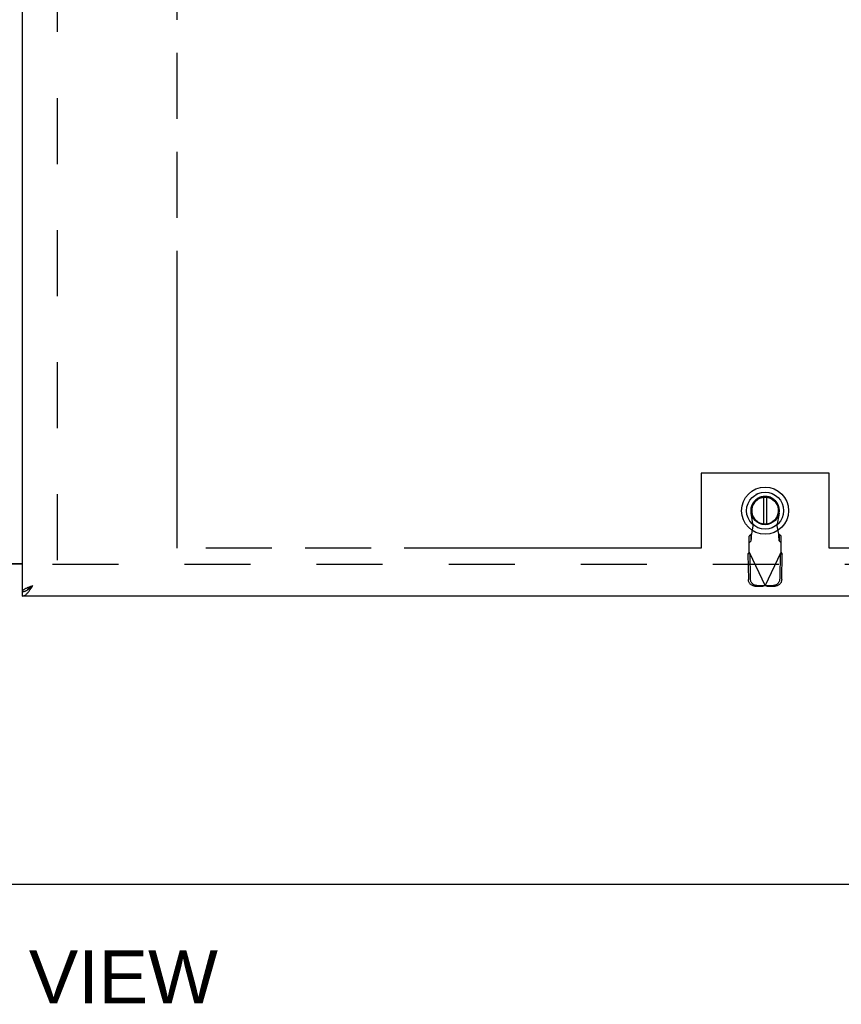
# Model space of a CAD drawing. Header units: inches. Extents: x 0 to 281, y 0 to 182.
# Tile 4 of 19: x 90 to 109, y 45 to 68. Entities that reach past the tile are written whole.
import ezdxf

# ---------------------------------------------------------------- set-up
doc = ezdxf.new("R2010")
doc.units = ezdxf.units.IN
doc.header["$LTSCALE"] = 15.47
doc.header["$MEASUREMENT"] = 0
doc.linetypes.add('HIDDEN', pattern=[0.2, 0.1, -0.1])
doc.linetypes.add('PHANTOM', pattern=[0.8, 0.45, -0.05, 0.1, -0.05, 0.1, -0.05])
doc.layers.get('0').update_dxf_attribs({"linetype": 'CONTINUOUS'})
for name, color, linetype in [('AVAILABLE_DOOR_SPACE', 7, 'CONTINUOUS'), ('DEFAULT_2', 8, 'HIDDEN'), ('DIMENSIONS', 7, 'CONTINUOUS')]:
    doc.layers.add(name, color=color, linetype=linetype)
doc.styles.get("Standard").update_dxf_attribs({"font": 'arial.ttf'})
doc.dimstyles.new('DIMSTYLE_1', dxfattribs={"dimtxt": 1.240909, "dimasz": 1.654545, "dimexe": 0.09, "dimexo": 0.07, "dimgap": 0.0375, "dimtad": 0, "dimtih": 1, "dimtoh": 1, "dimzin": 4, "dimdsep": 46, "dimtxsty": 'Standard', "dimblk": '_FILLED', "dimblk1": '_FILLED', "dimblk2": '_FILLED', "dimcen": 0.09, "dimazin": 1, "dimtfac": 1, "dimtofl": 0, "dimtmove": 0, "dimatfit": 3, "dimldrblk": '_FILLED', "dimfxl": 0, "dimtolj": 1, "dimtzin": 4, "dimarcsym": 0})

# ---------------------------------------------------------------- blocks, each defined once
blk = doc.blocks.new('_FILLED')
at = {"color": 0, "linetype": 'ByBlock'}
blk.add_solid([(0, 0), (-1, 0.2), (-1, -0.2)], dxfattribs=at)
blk = doc.blocks.new('*D9')
at = {"layer": 'DIMENSIONS', "color": 2, "linetype": 'Continuous'}
for p, q in [((93.225, 115.827), (105.155, 115.827)), ((122.663, 115.827), (110.732, 115.827))]:
    blk.add_line(p, q, dxfattribs=at)
at = {"layer": 'DIMENSIONS', "color": 2, "linetype": 'Continuous', "xscale": 1.6545454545, "yscale": 1.6545454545, "zscale": 1.6545454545, "rotation": 180}
blk.add_blockref('_FILLED', (93.225, 115.827), dxfattribs=at)
at = {"layer": 'DIMENSIONS', "color": 2, "linetype": 'Continuous', "xscale": 1.6545454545, "yscale": 1.6545454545, "zscale": 1.6545454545}
blk.add_blockref('_FILLED', (122.663, 115.827), dxfattribs=at)
at = {"layer": 'DIMENSIONS', "color": 2, "linetype": 'Continuous', "insert": (107.944, 116.448), "char_height": 1.2409, "width": 4.33626, "attachment_point": 2, "line_spacing_factor": 0.9}
blk.add_mtext('29.44', dxfattribs=at)

msp = doc.modelspace()

# ---------------------------------------------------------------- linework, layer by layer
at = {"color": 3, "linetype": 'Continuous'}
for p, q in [((89.6, 54.393), (89.6, 134.685)), ((87.725, 55.054), (89.6, 55.054)), ((89.6, 55.039), (87.725, 55.039)), ((89.814, 54.523), (89.847, 54.535)), ((124.413, 54.289), (89.6, 54.289)), ((52.715, 47.539), (124.611, 47.539))]:
    msp.add_line(p, q, dxfattribs=at)
at = {"color": 7, "linetype": 'Continuous'}
for p, q in [((106.812, 56.675), (106.789, 56.664)), ((89.6, 54.289), (89.6, 54.393)), ((89.701, 54.421), (89.712, 54.427))]:
    msp.add_line(p, q, dxfattribs=at)
at = {"color": 6, "linetype": 'Continuous'}
for p, q in [((106.966, 56.602), (106.966, 55.977)), ((107.045, 55.977), (107.045, 56.602))]:
    msp.add_line(p, q, dxfattribs=at)
at = {"color": 3, "linetype": 'Continuous'}
for points in [[(89.6, 54.393), (89.601, 54.399), (89.602, 54.405), (89.605, 54.41), (89.608, 54.416), (89.613, 54.422), (89.619, 54.428), (89.625, 54.434), (89.633, 54.44), (89.642, 54.446), (89.651, 54.452), (89.661, 54.458), (89.672, 54.464), (89.684, 54.47), (89.697, 54.476)], [(89.697, 54.476), (89.71, 54.482), (89.723, 54.488), (89.738, 54.494), (89.752, 54.5), (89.767, 54.505), (89.783, 54.511), (89.798, 54.517), (89.814, 54.523)], [(89.746, 54.387), (89.757, 54.402), (89.768, 54.417), (89.779, 54.433), (89.791, 54.449), (89.802, 54.466), (89.813, 54.483), (89.824, 54.5), (89.835, 54.518), (89.847, 54.535)], [(89.6, 54.289), (89.611, 54.289), (89.622, 54.291), (89.634, 54.294), (89.645, 54.299), (89.656, 54.304), (89.667, 54.311), (89.679, 54.319), (89.69, 54.328), (89.701, 54.338), (89.712, 54.349), (89.723, 54.361), (89.735, 54.374), (89.746, 54.387)]]:
    msp.add_lwpolyline(points, dxfattribs=at)
at = {"color": 7, "linetype": 'Continuous'}
for points in [[(89.712, 54.427), (89.723, 54.434), (89.735, 54.442), (89.746, 54.45), (89.757, 54.458), (89.768, 54.467), (89.779, 54.476), (89.791, 54.485), (89.802, 54.495), (89.813, 54.505), (89.824, 54.515), (89.835, 54.525), (89.847, 54.535)], [(89.716, 54.43), (89.72, 54.435), (89.725, 54.443), (89.731, 54.45), (89.738, 54.457), (89.746, 54.464), (89.754, 54.471), (89.763, 54.478), (89.772, 54.485), (89.782, 54.492), (89.792, 54.5), (89.803, 54.507), (89.813, 54.514), (89.824, 54.521), (89.835, 54.528), (89.847, 54.535)], [(89.6, 54.393), (89.611, 54.393), (89.622, 54.394), (89.634, 54.396), (89.645, 54.398), (89.656, 54.402), (89.667, 54.406), (89.679, 54.41), (89.69, 54.415), (89.701, 54.421)]]:
    msp.add_lwpolyline(points, dxfattribs=at)
for radius in [0.551, 0.433, 0.329, 0.317]:
    msp.add_circle((107.006, 56.289), radius, dxfattribs=at)
at = {"color": 6, "linetype": 'Continuous'}
msp.add_arc((107.006, 56.289), 0.315, 280.0787, 259.9213, dxfattribs=at)
at = {"layer": 'AVAILABLE_DOOR_SPACE', "color": 4, "linetype": 'PHANTOM'}
for p, q in [((93.225, 55.414), (93.225, 87.838)), ((108.506, 57.164), (105.506, 57.164)), ((105.506, 57.164), (105.506, 55.414)), ((108.506, 55.414), (108.506, 57.164)), ((105.506, 55.414), (93.225, 55.414)), ((122.663, 55.414), (108.506, 55.414))]:
    msp.add_line(p, q, dxfattribs=at)
at = {"layer": 'DEFAULT_2', "color": 8, "linetype": 'HIDDEN'}
for p, q in [((90.413, 134.024), (90.413, 55.054)), ((106.73, 55.935), (106.677, 56.229)), ((107.335, 56.229), (107.281, 55.935)), ((106.692, 55.738), (106.73, 55.935)), ((107.281, 55.935), (107.319, 55.738)), ((106.678, 55.734), (106.632, 55.693)), ((106.632, 55.319), (106.632, 55.693)), ((106.678, 55.579), (106.678, 55.734)), ((107.38, 55.693), (107.334, 55.734)), ((107.334, 55.734), (107.334, 55.579)), ((107.38, 55.319), (107.38, 55.693)), ((106.632, 55.537), (106.678, 55.579)), ((107.334, 55.579), (107.38, 55.537)), ((106.604, 55.271), (106.645, 55.29)), ((106.604, 55.271), (106.614, 54.68)), ((106.632, 55.319), (107.006, 54.531)), ((106.645, 55.29), (106.655, 54.7)), ((107.006, 54.531), (107.38, 55.319)), ((107.356, 54.7), (107.366, 55.29)), ((107.366, 55.29), (107.408, 55.271)), ((107.398, 54.68), (107.408, 55.271)), ((90.309, 55.039), (123.038, 55.039)), ((106.768, 54.521), (106.961, 54.518)), ((106.81, 54.541), (107.003, 54.538)), ((107.003, 54.538), (106.961, 54.518)), ((106.983, 54.525), (106.961, 54.518)), ((107.006, 54.531), (106.983, 54.525)), ((107.028, 54.525), (107.006, 54.531)), ((107.009, 54.538), (107.202, 54.541)), ((107.05, 54.518), (107.009, 54.538)), ((107.05, 54.518), (107.028, 54.525)), ((107.05, 54.518), (107.243, 54.521))]:
    msp.add_line(p, q, dxfattribs=at)
for points in [[(106.678, 55.579), (106.679, 55.583), (106.68, 55.588), (106.681, 55.594), (106.682, 55.602), (106.683, 55.612), (106.684, 55.622), (106.685, 55.634), (106.686, 55.647), (106.687, 55.661), (106.688, 55.675), (106.689, 55.69), (106.69, 55.706), (106.692, 55.738)], [(106.692, 55.738), (106.69, 55.737), (106.687, 55.736), (106.685, 55.735), (106.683, 55.735), (106.68, 55.734), (106.678, 55.734)], [(107.334, 55.734), (107.331, 55.734), (107.329, 55.735), (107.326, 55.735), (107.324, 55.736), (107.322, 55.737), (107.319, 55.738)], [(107.319, 55.738), (107.32, 55.722), (107.322, 55.69)], [(107.322, 55.69), (107.323, 55.675), (107.324, 55.661), (107.325, 55.647), (107.326, 55.634), (107.328, 55.622), (107.329, 55.612), (107.33, 55.602), (107.331, 55.594), (107.332, 55.588), (107.333, 55.583), (107.334, 55.579)], [(106.604, 55.271), (106.608, 55.279), (106.613, 55.287), (106.617, 55.295)], [(106.617, 55.295), (106.627, 55.311), (106.632, 55.319)], [(107.38, 55.319), (107.389, 55.303), (107.394, 55.295), (107.399, 55.287), (107.403, 55.279), (107.408, 55.271)], [(106.768, 54.521), (106.753, 54.522), (106.738, 54.525), (106.724, 54.529), (106.71, 54.534), (106.696, 54.541), (106.683, 54.549), (106.671, 54.559), (106.66, 54.569), (106.65, 54.581), (106.641, 54.593), (106.633, 54.606), (106.626, 54.62), (106.621, 54.635), (106.617, 54.65), (106.615, 54.665), (106.614, 54.68)], [(106.655, 54.7), (106.656, 54.685), (106.659, 54.669), (106.663, 54.654), (106.668, 54.64), (106.674, 54.626), (106.682, 54.613), (106.691, 54.6), (106.702, 54.589), (106.713, 54.578), (106.725, 54.569), (106.738, 54.561), (106.751, 54.554), (106.766, 54.549), (106.78, 54.545), (106.795, 54.542), (106.81, 54.541)], [(107.202, 54.541), (107.217, 54.542), (107.231, 54.545), (107.246, 54.549), (107.26, 54.554), (107.274, 54.561), (107.287, 54.569), (107.299, 54.578), (107.31, 54.589), (107.32, 54.6), (107.329, 54.613), (107.337, 54.626), (107.344, 54.64), (107.349, 54.654), (107.353, 54.669), (107.355, 54.685), (107.356, 54.7)], [(107.398, 54.68), (107.397, 54.665), (107.394, 54.65), (107.391, 54.635), (107.385, 54.62), (107.379, 54.606), (107.371, 54.593), (107.362, 54.581), (107.352, 54.569), (107.34, 54.559), (107.328, 54.549), (107.315, 54.541), (107.302, 54.534), (107.288, 54.529), (107.273, 54.525), (107.258, 54.522), (107.243, 54.521)]]:
    msp.add_lwpolyline(points, dxfattribs=at)
msp.add_arc((107.006, 56.289), 0.335, 349.673, 190.327, dxfattribs=at)

# ---------------------------------------------------------------- texts
at = {"layer": 'DIMENSIONS', "color": 2, "linetype": 'Continuous', "insert": (88.742, 45.988), "char_height": 1.2409, "width": 10.85911, "attachment_point": 2, "line_spacing_factor": 0.9}
msp.add_mtext('FRONT VIEW', dxfattribs=at)

# ---------------------------------------------------------------- dimensions: what is measured, and where the dimension line sits
at = {"layer": 'DIMENSIONS', "color": 2, "linetype": 'Continuous'}
dim = msp.add_linear_dim(base=(93.225, 115.827), p1=(122.663, 55.414), p2=(93.225, 95.414), angle=180, dimstyle='DIMSTYLE_1', dxfattribs=at)
dim.commit()
dim.dimension.update_dxf_attribs({"geometry": '*D9', "text_midpoint": (107.927, 115.82), "dimtype": 160})

doc.saveas('drawing.dxf')
